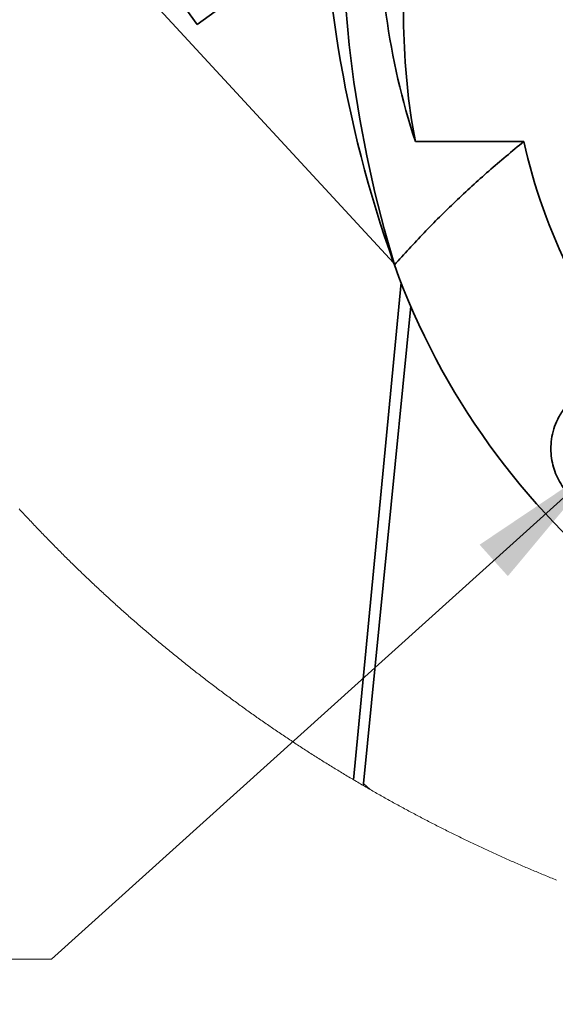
# Model space of a CAD drawing. Header units: millimetres. Extents: x 0 to 12118, y 0 to 8400.
# Tile 44 of 128: x 1215 to 1468, y 6321 to 6787. Entities that reach past the tile are written whole.
import ezdxf

# ---------------------------------------------------------------- set-up
doc = ezdxf.new("R2010")
doc.units = ezdxf.units.MM
doc.header["$LTSCALE"] = 20
doc.styles.add('SLDTEXTSTYLE0', font='TXT', dxfattribs={"width": 0.605})
doc.dimstyles.new('SLDDIMSTYLE12', dxfattribs={"dimtxt": 70, "dimasz": 70, "dimexe": 0, "dimexo": 0.0625, "dimgap": 17.5, "dimtad": 0, "dimtih": 1, "dimtoh": 1, "dimdec": 1, "dimlfac": 0.5, "dimrnd": 1e-09, "dimzin": 12, "dimdsep": 46, "dimtxsty": 'SLDTEXTSTYLE0', "dimblk1": 'NONE', "dimsah": 1, "dimcen": 0, "dimadec": 0, "dimazin": 3, "dimtfac": 1, "dimtmove": 0, "dimatfit": 3, "dimldrblk": 'NONE', "dimfxl": 1, "dimfrac": 2, "dimtolj": 1, "dimtzin": 12, "dimarcsym": 0})

# ---------------------------------------------------------------- blocks, each defined once
blk = doc.blocks.new('SW_SYMBOL_HOLE_DEPTH')
at = {"color": 0, "linetype": 'Continuous', "lineweight": 18}
for p, q in [((0, 17500), (16000, 17500)), ((8000, 17500), (8000, 1500)), ((2000, 11100), (8000, 1500)), ((14000, 11100), (8000, 1500))]:
    blk.add_line(p, q, dxfattribs=at)
blk = doc.blocks.new('_D_68')
at = {"color": 7, "linetype": 'Continuous', "lineweight": 0}
for p, q in [((1506.04, 6591.56), (1490.88, 6577.91)), ((1490.88, 6577.91), (1229.55, 6342.57)), ((1229.55, 6342.57), (653.79, 6342.57))]:
    blk.add_line(p, q, dxfattribs=at)
at = {"color": 7, "linetype": 'Continuous', "lineweight": 18}
blk.add_solid([(1490.88, 6577.91), (1432.17, 6538.5), (1445.55, 6523.64)], dxfattribs=at)
at = {"color": 7, "linetype": 'Continuous', "lineweight": 18, "xscale": 0.0045117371, "yscale": 0.0045117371, "zscale": 0.0045117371}
blk.add_blockref('SW_SYMBOL_HOLE_DEPTH', (995.92, 6352.68), dxfattribs=at)
at = {"color": 7, "linetype": 'Continuous', "lineweight": 18, "char_height": 70, "attachment_point": 1, "style": 'SLDTEXTSTYLE0'}
for s, insert in [('2x M12', (653.79, 6433)), ('19', (1092.6, 6433))]:
    blk.add_mtext(s, dxfattribs=dict(at, insert=insert))
blk = doc.blocks.new('_None')

msp = doc.modelspace()

# ---------------------------------------------------------------- linework, layer by layer
at = {"color": 7, "linetype": 'Continuous', "lineweight": 35}
for p, q in [((1391.508443, 6671.751613), (1250.722681, 6824.052806)), ((1298.604642, 6784.364576), (1273.667028, 6818.688268)), ((1332.928326, 6809.302206), (1298.604642, 6784.364576)), ((1401.770239, 6729.069705), (1453.083617, 6729.069705)), ((1391.508443, 6671.751613), (1391.869915, 6670.745249)), ((1391.869915, 6670.745249), (1391.872567, 6670.73893)), ((1394.997795, 6662.423725), (1372.570497, 6427.372689)), ((1399.593403, 6651.234741), (1377.169428, 6425.689454)), ((1377.13115, 6424.694295), (1377.222379, 6425.639744)), ((1377.222379, 6425.639744), (1377.169428, 6425.689454)), ((1377.222379, 6425.639744), (1380.34019, 6422.837133))]:
    msp.add_line(p, q, dxfattribs=at)
at = {"color": 7, "linetype": 'Continuous', "lineweight": 35, "flags": 128}
msp.add_lwpolyline([(1367.916242, 6866.976018), (1367.730973, 6863.294239), (1367.17406, 6845.574612), (1367.170652, 6827.846284), (1367.720743, 6810.126538), (1368.823801, 6792.432542), (1370.478747, 6774.781818), (1372.683962, 6757.191534), (1375.437287, 6739.678855), (1378.736035, 6722.260947), (1382.576981, 6704.954738), (1386.956369, 6687.777276), (1391.869915, 6670.745249)], dxfattribs=at)
at = {"color": 7, "linetype": 'Continuous', "lineweight": 18, "flags": 128}
msp.add_lwpolyline([(1214.303998, 6555.444832), (1214.812269, 6554.894204), (1215.321129, 6554.344172), (1215.830577, 6553.794617), (1216.340614, 6553.245659), (1216.851232, 6552.697177), (1217.362439, 6552.14941), (1217.874234, 6551.602001), (1218.386603, 6551.055188), (1218.89956, 6550.508971), (1219.413107, 6549.96335), (1219.927226, 6549.418206), (1220.441935, 6548.873539), (1220.957217, 6548.329468), (1221.473088, 6547.785992), (1221.989532, 6547.243113), (1222.506558, 6546.700711), (1223.024165, 6546.158905), (1223.542345, 6545.617575), (1224.061107, 6545.076842), (1224.580442, 6544.536705), (1225.100358, 6543.997044), (1225.620848, 6543.45798), (1226.141912, 6542.919392), (1226.66355, 6542.38152), (1227.185761, 6541.844125), (1227.708553, 6541.307206), (1228.231912, 6540.771003), (1228.755844, 6540.235276), (1229.28035, 6539.700026), (1229.805422, 6539.165492), (1230.331068, 6538.631434), (1230.85728, 6538.097973), (1231.384066, 6537.564988), (1231.911418, 6537.032718), (1232.439337, 6536.500926), (1232.967829, 6535.96961), (1233.496887, 6535.439009), (1234.026504, 6534.908886), (1234.556695, 6534.379358), (1235.087444, 6533.850426), (1235.61876, 6533.321972), (1236.150642, 6532.794113), (1236.683083, 6532.26685), (1237.21609, 6531.740184), (1237.749656, 6531.214113), (1238.283788, 6530.688519), (1238.818479, 6530.163522), (1239.353729, 6529.63912), (1239.889537, 6529.115314), (1240.425912, 6528.591985), (1240.962838, 6528.069253), (1241.500323, 6527.547116), (1242.038367, 6527.025575), (1242.576962, 6526.504631), (1243.116115, 6525.984282), (1243.655828, 6525.464411), (1244.196092, 6524.945135), (1244.736915, 6524.426455), (1245.278281, 6523.908372), (1245.820207, 6523.390884), (1246.362684, 6522.873993), (1246.905712, 6522.357578), (1247.449291, 6521.841759), (1247.993422, 6521.326656), (1248.538104, 6520.81203), (1249.08333, 6520.297999), (1249.629108, 6519.784565), (1250.175436, 6519.271607), (1250.722309, 6518.759365), (1251.269725, 6518.247719), (1251.817693, 6517.736549), (1252.366205, 6517.225976), (1252.915261, 6516.716118), (1253.46486, 6516.206736), (1254.014996, 6515.697951), (1254.565683, 6515.189762), (1255.116915, 6514.682169), (1255.668682, 6514.175172), (1256.220994, 6513.668771), (1256.773842, 6513.162966), (1257.327234, 6512.657637), (1257.881162, 6512.153024), (1258.435634, 6511.649008), (1258.990635, 6511.145468), (1259.546181, 6510.642643), (1260.102262, 6510.140414), (1260.658873, 6509.638662), (1261.216023, 6509.137625), (1261.77371, 6508.637066), (1262.33193, 6508.137221), (1262.890683, 6507.637973), (1263.449968, 6507.139201), (1264.009786, 6506.641145), (1264.570133, 6506.143565), (1265.131013, 6505.646701), (1265.692425, 6505.150432), (1266.254363, 6504.654641), (1266.816833, 6504.159565), (1267.379829, 6503.665085), (1267.943354, 6503.171201), (1268.507404, 6502.677793), (1269.071983, 6502.185101), (1269.637087, 6501.693005), (1270.202716, 6501.201505), (1270.768867, 6500.710602), (1271.335543, 6500.220413), (1271.902745, 6499.730701), (1272.470468, 6499.241586), (1273.038709, 6498.753185), (1273.607475, 6498.265261), (1274.176763, 6497.778053), (1274.746568, 6497.291322), (1275.316892, 6496.805305), (1275.887736, 6496.319885), (1276.459095, 6495.835061), (1277.030976, 6495.350833), (1277.60337, 6494.86732), (1278.176283, 6494.384284), (1278.749709, 6493.901844), (1279.32365, 6493.420119), (1279.898105, 6492.93899), (1280.473073, 6492.458458), (1281.048552, 6491.978521), (1281.624546, 6491.499181), (1282.201053, 6491.020555), (1282.778067, 6490.542407), (1283.355591, 6490.064974), (1283.933626, 6489.588136), (1284.512171, 6489.111895), (1285.091223, 6488.63625), (1285.670781, 6488.16132), (1286.25085, 6487.686987), (1286.831421, 6487.213249), (1287.412499, 6486.740107), (1287.99408, 6486.267562), (1288.576165, 6485.795612), (1289.158755, 6485.324378), (1289.741849, 6484.85374), (1290.325445, 6484.383697), (1290.909541, 6483.91437), (1291.494136, 6483.44552), (1292.079234, 6482.977385), (1292.664831, 6482.509846), (1293.250927, 6482.043023), (1293.837521, 6481.576676), (1294.424611, 6481.111045), (1295.0122, 6480.646009), (1295.600283, 6480.18157), (1296.188862, 6479.717846), (1296.777937, 6479.254718), (1297.367505, 6478.792186), (1297.957567, 6478.330369), (1298.548122, 6477.869148), (1299.139167, 6477.408523), (1299.730706, 6476.948495), (1300.322735, 6476.489181), (1300.915254, 6476.030464), (1301.508262, 6475.572343), (1302.10176, 6475.114817), (1302.695745, 6474.658007), (1303.290217, 6474.201913), (1303.885176, 6473.746295), (1304.480621, 6473.291392), (1305.076552, 6472.837085), (1305.672967, 6472.383494), (1306.269867, 6471.930499), (1306.867249, 6471.4781), (1307.465114, 6471.026296), (1308.063461, 6470.575208), (1308.662289, 6470.124836), (1309.261598, 6469.67494), (1309.861386, 6469.225759), (1310.461655, 6468.777294), (1311.062401, 6468.329425), (1311.663625, 6467.882151), (1312.265327, 6467.435474), (1312.867505, 6466.989512), (1313.470158, 6466.544266), (1314.073287, 6466.099496), (1314.67689, 6465.65556), (1315.280967, 6465.212102), (1315.885517, 6464.769358), (1316.490539, 6464.32733), (1317.096033, 6463.885779), (1317.701998, 6463.445062), (1318.308433, 6463.004823), (1318.915338, 6462.565298), (1319.522711, 6462.126488), (1320.130553, 6461.688275), (1320.738862, 6461.250658), (1321.347638, 6460.813756), (1321.95688, 6460.377569), (1322.566588, 6459.941859), (1323.17676, 6459.506984), (1323.787397, 6459.072585), (1324.398496, 6458.638901), (1325.010059, 6458.205933), (1325.622083, 6457.773561), (1326.234568, 6457.341904), (1326.847514, 6456.910844), (1327.46092, 6456.480498), (1328.074785, 6456.050749), (1328.689108, 6455.621595), (1329.303889, 6455.193157), (1329.919128, 6454.765434), (1330.534822, 6454.338307), (1331.150973, 6453.911896), (1331.767578, 6453.48608), (1332.384637, 6453.06098), (1333.002149, 6452.636475), (1333.620115, 6452.212686), (1334.238533, 6451.789493), (1334.857403, 6451.367016), (1335.476723, 6450.945134), (1336.096493, 6450.523968), (1336.716712, 6450.103397), (1337.33738, 6449.683542), (1337.958495, 6449.264402), (1338.580058, 6448.845858), (1339.202068, 6448.42803), (1339.824523, 6448.010797), (1340.447423, 6447.59428), (1341.070767, 6447.178359), (1341.694556, 6446.763272), (1342.318788, 6446.348662), (1342.943461, 6445.934767), (1343.568576, 6445.521588), (1344.19413, 6445.109124), (1344.820126, 6444.697256), (1345.446562, 6444.285984), (1346.073435, 6443.875427), (1346.700746, 6443.465585), (1347.328495, 6443.056459), (1347.956681, 6442.647929), (1348.585301, 6442.240114), (1349.214358, 6441.832895), (1349.843848, 6441.426391), (1350.473772, 6441.020603), (1351.104128, 6440.615411), (1351.734919, 6440.210933), (1352.366139, 6439.807052), (1352.99779, 6439.404006), (1353.629872, 6439.001436), (1354.262383, 6438.599701), (1354.895321, 6438.198561), (1355.528691, 6437.798137), (1356.162486, 6437.398429), (1356.796705, 6436.999316), (1357.431353, 6436.600919), (1358.066422, 6436.203117), (1358.701919, 6435.80615), (1359.337838, 6435.409779), (1359.974181, 6435.014004), (1360.610944, 6434.619064), (1361.248129, 6434.22472), (1361.885735, 6433.831091), (1362.523762, 6433.438058), (1363.16221, 6433.04574), (1363.801071, 6432.654137), (1364.440353, 6432.26325), (1365.080052, 6431.872959), (1365.720165, 6431.483383), (1366.360695, 6431.094522), (1367.001643, 6430.706377), (1367.643, 6430.318827), (1368.284774, 6429.931993), (1368.926958, 6429.545874), (1369.569556, 6429.160471), (1370.212564, 6428.775663), (1370.855981, 6428.391571), (1371.499812, 6428.008194), (1372.144048, 6427.625532), (1372.570497, 6427.372689), (1373.215412, 6426.9911), (1373.860733, 6426.610226), (1374.50646, 6426.230068), (1375.152597, 6425.850625), (1375.799132, 6425.471778), (1376.446077, 6425.093646), (1377.093421, 6424.716229), (1377.13115, 6424.694295), (1377.778922, 6424.317593), (1378.427093, 6423.941607), (1379.07567, 6423.566217), (1379.724645, 6423.191662), (1380.34019, 6422.837133), (1380.989944, 6422.463889), (1381.640096, 6422.09136), (1382.290644, 6421.719427), (1382.94159, 6421.348328), (1383.592931, 6420.977826), (1384.244667, 6420.608039), (1384.896797, 6420.238967), (1385.549319, 6419.870491), (1386.202236, 6419.502849), (1386.855548, 6419.135804), (1387.509247, 6418.769474), (1388.163341, 6418.403859), (1388.817822, 6418.038959), (1389.472691, 6417.674775), (1390.127947, 6417.311306), (1390.783598, 6416.948433), (1391.439629, 6416.586394), (1392.096048, 6416.224952), (1392.752853, 6415.864224), (1393.410047, 6415.504212), (1394.06762, 6415.144915), (1394.725574, 6414.786334), (1395.383914, 6414.428468), (1396.042635, 6414.071197), (1396.701743, 6413.714762), (1397.361224, 6413.358922), (1398.021085, 6413.003797), (1398.681325, 6412.649507), (1399.341946, 6412.295813), (1400.002939, 6411.942835), (1400.664312, 6411.590571), (1401.326058, 6411.239023), (1401.988183, 6410.88819), (1402.650682, 6410.537953), (1403.313552, 6410.188551), (1403.976796, 6409.839864), (1404.640411, 6409.491772), (1405.3044, 6409.144516), (1405.968753, 6408.797855), (1406.633479, 6408.452029), (1407.298577, 6408.106799), (1407.964041, 6407.762284), (1408.629869, 6407.418604), (1409.296071, 6407.075519), (1409.962637, 6406.73315), (1410.629561, 6406.391496), (1411.296857, 6406.050677), (1411.964511, 6405.710454), (1412.63253, 6405.370946), (1413.300914, 6405.032153), (1413.969656, 6404.694075), (1414.638763, 6404.356713), (1415.30822, 6404.020066), (1415.978042, 6403.684134), (1416.648229, 6403.348918), (1417.318766, 6403.014536), (1417.989661, 6402.68075), (1418.660906, 6402.347679), (1419.332517, 6402.015323), (1420.004477, 6401.683683), (1420.676788, 6401.352758), (1421.349456, 6401.022548), (1422.022474, 6400.693173), (1422.695843, 6400.364394), (1423.369569, 6400.03633), (1424.043638, 6399.708981), (1424.718057, 6399.382467), (1425.392826, 6399.056549), (1426.067938, 6398.731465), (1426.743401, 6398.406977), (1427.419213, 6398.083324), (1428.095361, 6397.760267), (1428.771858, 6397.438044), (1429.448706, 6397.116418), (1430.12589, 6396.795625), (1430.803416, 6396.475549), (1431.481284, 6396.156187), (1432.159488, 6395.83754), (1432.838043, 6395.519609), (1433.516925, 6395.202393), (1434.196149, 6394.885893), (1434.875717, 6394.570226), (1435.555612, 6394.255156), (1436.23585, 6393.940801), (1436.916423, 6393.627281), (1437.597324, 6393.314476), (1438.278568, 6393.002267), (1438.96014, 6392.690892), (1439.642039, 6392.380233), (1440.324274, 6392.070288), (1441.006844, 6391.76106), (1441.689735, 6391.452665), (1442.37296, 6391.144867), (1443.056514, 6390.837903), (1443.740395, 6390.531535), (1444.424604, 6390.226002), (1445.109134, 6389.921183), (1445.793991, 6389.61708), (1446.479176, 6389.313693), (1447.164675, 6389.01114), (1447.850508, 6388.709183), (1448.536662, 6388.40806), (1449.223128, 6388.107533), (1449.909923, 6387.807841), (1450.59703, 6387.508864), (1451.284451, 6387.210722), (1451.972199, 6386.913175), (1452.660275, 6386.616463), (1453.348649, 6386.320348), (1454.037351, 6386.025066), (1454.726366, 6385.7305), (1455.415693, 6385.436649), (1456.105319, 6385.143633), (1456.795273, 6384.851212), (1457.485539, 6384.559626), (1458.176119, 6384.268756), (1458.866996, 6383.9786), (1459.558186, 6383.68916), (1460.24969, 6383.400554), (1460.941506, 6383.112545), (1461.63362, 6382.82537), (1462.326047, 6382.53891), (1463.018772, 6382.253284), (1463.711811, 6381.968255), (1464.405147, 6381.68406), (1465.098781, 6381.40058), (1465.792728, 6381.117816), (1466.486973, 6380.835767), (1467.181516, 6380.554552), (1467.876357, 6380.273933), (1468.571511, 6379.994149)], dxfattribs=at)
at = {"color": 7, "linetype": 'Continuous', "lineweight": 35}
for centre, radius, start, end in [((1933.375263, 6865.639435), 575.510328, 178.76229008, 199.6879474), ((1724.632949, 6834.984291), 339.791449, 177.48934933, 198.16199262), ((1718.457354, 6788.738925), 322.259437, 171.12408103, 190.67039992), ((1718.45694, 6788.738397), 271.998812, 192.67210034, 220.4134766), ((1718.457902, 6788.738751), 347.249101, 199.86549224, 262.97313599)]:
    msp.add_arc(centre, radius, start, end, dxfattribs=at)
for points, knots in [([(1391.872567, 6670.73893), (1396.49556, 6675.838597), (1405.812634, 6686.116347), (1420.753504, 6700.868405), (1436.464131, 6715.311119), (1447.515818, 6724.460354), (1453.083617, 6729.069705)], [0, 0, 0, 0, 0.2439131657, 0.4915770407, 0.7438583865, 1, 1, 1, 1]), ([(1480.357823, 6557.314391), (1479.171472, 6558.152138), (1476.789606, 6559.834102), (1473.688991, 6562.943924), (1471.036896, 6566.421199), (1468.901534, 6570.194913), (1467.333522, 6574.158396), (1466.281547, 6578.349722), (1465.816233, 6582.687038), (1465.963597, 6587.327894), (1466.825162, 6592.021317), (1468.543065, 6596.936302), (1471.159729, 6601.676193), (1474.886297, 6606.272593), (1479.620336, 6610.248094), (1485.403776, 6613.390624), (1491.934758, 6615.310614), (1498.201509, 6615.753755), (1503.808462, 6615.063888), (1507.980848, 6613.920559), (1510.433045, 6612.818739), (1511.360896, 6612.401838)], [0, 0, 0, 0, 0.0455760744, 0.0915042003, 0.1373452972, 0.1826783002, 0.2273198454, 0.270904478, 0.3181075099, 0.3639391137, 0.4163874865, 0.4674291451, 0.5269551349, 0.5856021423, 0.6524600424, 0.7199049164, 0.7910359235, 0.8648133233, 0.9155674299, 0.9680527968, 1, 1, 1, 1])]:
    msp.add_open_spline(points, degree=3, knots=knots, dxfattribs=at)

# ---------------------------------------------------------------- dimensions: what is measured, and where the dimension line sits
at = {"color": 7, "linetype": 'Continuous', "lineweight": 18}
dim = msp.add_diameter_dim_2p(p1=(1506.037458, 6591.564775), p2=(1490.878597, 6577.913075), text='2x M12 {\\fGDT;x}19', dimstyle='SLDDIMSTYLE12', override={"dimpost": '<>'}, dxfattribs=at)
dim.commit()
dim.dimension.update_dxf_attribs({"geometry": '_D_68', "text_midpoint": (926.670428, 6396.378422), "dimtype": 163})

doc.saveas('drawing.dxf')
